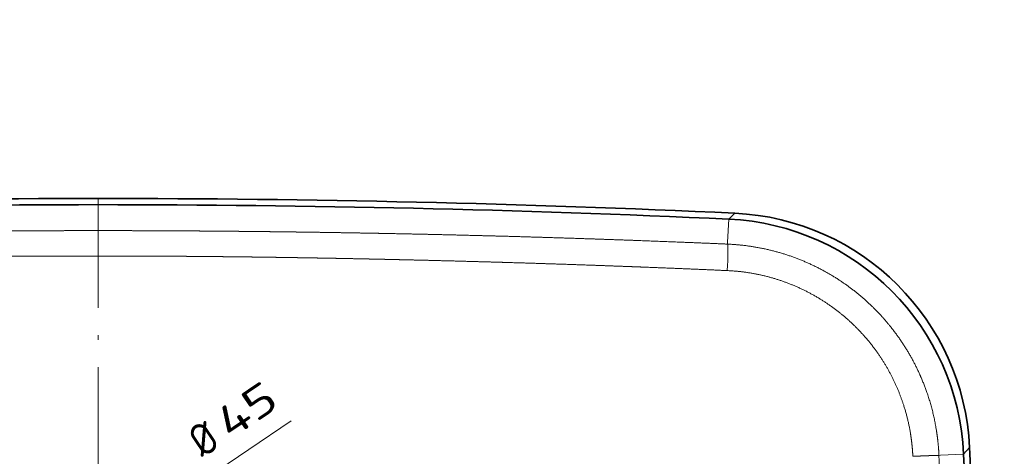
# Model space of a CAD drawing. Extents: x 15 to 360, y 35 to 262.
# Tile 3 of 5: x 123 to 231, y 101 to 149. Entities that reach past the tile are written whole.
import ezdxf
from ezdxf.enums import TextEntityAlignment as Align

# ---------------------------------------------------------------- set-up
doc = ezdxf.new("R2010")
doc.units = 0
doc.linetypes.add('DASHDOT', pattern=[18.5, 12, -3, 0.5, -3])
doc.layers.get('0').update_dxf_attribs({"lineweight": 13})
doc.styles.get("Standard").update_dxf_attribs({"font": 'isocp.shx'})
doc.dimstyles.get("Standard").update_dxf_attribs({"dimtxt": 2.5, "dimasz": 2.5, "dimexe": 1.25, "dimexo": 0.625, "dimtad": 1, "dimcen": 2.5, "dimadec": 0, "dimazin": 0, "dimtfac": 1, "dimtmove": 0, "dimatfit": 0, "dimfxl": 0, "dimarcsym": 0})

# ---------------------------------------------------------------- blocks, each defined once
blk = doc.blocks.new('*D')
at = {"color": 7, "lineweight": 13}
for p, q in [((129.87, 218.49), (20.42, 218.49)), ((22.42, 192.48), (22.42, 218.49)), ((129.87, 192.48), (20.42, 192.48)), ((129.87, 129), (19.01, 129)), ((21.01, 51.64), (21.01, 129)), ((329.42, 91.77), (329.42, 112.35)), ((128.17, 87.82), (153, 104.63)), ((36.19, 88.32), (36.19, 35.36)), ((226.87, 88.32), (226.87, 35.36)), ((129.87, 51.64), (19.01, 51.64)), ((36.19, 37.36), (226.87, 37.36))]:
    blk.add_line(p, q, dxfattribs=at)
for points in [[(22.94, 216.56), (22.42, 218.49), (21.9, 216.56)], [(21.9, 194.42), (22.42, 192.48), (22.94, 194.42)], [(21.53, 127.07), (21.01, 129), (20.5, 127.07)], [(329.93, 110.42), (329.42, 112.35), (328.9, 110.42)], [(134.26, 91.31), (135.57, 92.82), (133.68, 92.17)], [(328.9, 93.7), (329.42, 91.77), (329.93, 93.7)], [(129.48, 89.33), (128.17, 87.82), (130.06, 88.47)], [(20.5, 53.57), (21.01, 51.64), (21.53, 53.57)], [(38.12, 37.87), (36.19, 37.36), (38.12, 36.84)], [(224.94, 36.84), (226.87, 37.36), (224.94, 37.87)]]:
    blk.add_lwpolyline(points, dxfattribs=at)
for s, rotation, p, p2 in [('130', 90, (20.42, 200.23), (20.42, 210.74)), ('45', 34.0974, (146.28, 102.49), (151.88, 106.28)), ('100', 90, (327.42, 96.81), (327.42, 107.31)), ('%%c', 34.0974, (143.32, 100.49), (145.45, 101.93)), ('380', 90, (19.01, 85.07), (19.01, 95.58))]:
    blk.add_text(s, height=3.5, rotation=rotation, dxfattribs=at).set_placement(p, p2, align=Align.FIT)
blk.add_text('950', height=3.5, dxfattribs=at).set_placement((126.28, 39.36), (136.79, 39.36), align=Align.FIT)
blk = doc.blocks.new('BLOCK19')
at = {"color": 7, "lineweight": 13, "ltscale": 0.116152}
blk.add_line((345.19, 182.08), (348.5, 185.33), dxfattribs=at)
at = {"color": 7, "lineweight": 13, "ltscale": 0.315551}
for p, q in [((344.61, 169.47), (345.19, 182.08)), ((461.21, 52.67), (473.82, 53.23))]:
    blk.add_line(p, q, dxfattribs=at)
at = {"color": 7, "lineweight": 13, "ltscale": 0.027073}
blk.add_line((344.61, 169.47), (344.56, 168.39), dxfattribs=at)
at = {"color": 7, "lineweight": 13, "ltscale": 0.121983}
blk.add_line((473.82, 53.23), (477.06, 56.88), dxfattribs=at)
at = {"color": 7, "lineweight": 13, "ltscale": 0.022699}
blk.add_line((461.21, 52.67), (460.31, 52.63), dxfattribs=at)
at = {"color": 7, "lineweight": 35}
for centre, radius, start, end in [((0.08, -7337.79), 7531.2, 90.000646, 92.652937), ((0.08, -7337.67), 7527.67, 90.000629, 92.628902), ((-0.08, -7337.79), 7531.2, 87.347063, 89.999354), ((-0.08, -7337.67), 7527.67, 87.371098, 89.999371), ((-728.97, 0), 1207.37, 357.29986, 2.70014), ((-728.89, 0), 1203.89, 357.46581, 2.53419)]:
    blk.add_arc(centre, radius, start, end, dxfattribs=at)
at = {"color": 7, "lineweight": 13}
blk.add_arc((-741.55, -0.01), 1203.01, 0.00061, 2.50815, dxfattribs=at)
at = {"color": 7, "lineweight": 35}
for centre, major_axis, ratio, start_param, end_param in [((342.17, 50.43), (-95.41, -95.63), 0.999368, 2.402423, 3.879204), ((338.91, 47.18), (95.6, 95.44), 0.999372, 5.543129, 7.023226)]:
    blk.add_ellipse(centre, major_axis=major_axis, ratio=ratio, start_param=start_param, end_param=end_param, dxfattribs=at)
at = {"color": 7, "lineweight": 13}
blk.add_ellipse((343.87, 153.44), major_axis=(-0.65, -14.99), ratio=0.036416, start_param=1.601104, end_param=3.067808, dxfattribs=at)
for points, knots in [([(-344.56, 168.39), (-336.12, 168.75), (-327.66, 169.11), (-319.12, 169.45), (-306.43, 169.95), (-293.7, 170.42), (-289.63, 170.57), (-281.12, 170.87), (-272.59, 171.16), (-268.49, 171.3), (-258.06, 171.64), (-247.6, 171.97), (-241.45, 172.16), (-232.16, 172.43), (-222.85, 172.69), (-219.94, 172.77), (-213.7, 172.93), (-207.47, 173.09), (-204.37, 173.17), (-194.23, 173.42), (-184.1, 173.66), (-177.11, 173.82), (-168.29, 174), (-159.48, 174.18), (-157.72, 174.21), (-155.32, 174.26), (-152.93, 174.3), (-152.54, 174.31), (-151.31, 174.33), (-150.09, 174.35), (-149.5, 174.36), (-148.4, 174.38), (-147.3, 174.4), (-146.43, 174.42), (-142.88, 174.48), (-139.33, 174.55), (-136.29, 174.6), (-131.39, 174.68), (-126.49, 174.76), (-124.63, 174.79), (-120.87, 174.84), (-117.12, 174.9), (-115.23, 174.92), (-112.95, 174.96), (-110.68, 174.99), (-110.36, 174.99), (-109.59, 175), (-108.82, 175.01), (-108.44, 175.02), (-107.79, 175.03), (-107.14, 175.04), (-106.37, 175.05), (-102.11, 175.1), (-97.86, 175.16), (-93.89, 175.2), (-89.28, 175.26), (-84.68, 175.31), (-84.37, 175.31), (-83.45, 175.32), (-82.53, 175.33), (-82.24, 175.33), (-81.68, 175.34), (-81.13, 175.34), (-80.81, 175.35), (-79.97, 175.36), (-79.14, 175.36), (-78.57, 175.37), (-76.5, 175.39), (-74.43, 175.41), (-72.73, 175.43), (-68.13, 175.47), (-63.52, 175.51), (-60.42, 175.53), (-57.11, 175.56), (-53.81, 175.58), (-53.66, 175.58), (-53.27, 175.59), (-52.88, 175.59), (-52.69, 175.59), (-52.31, 175.59), (-51.93, 175.59), (-51.74, 175.6), (-51.38, 175.6), (-51.02, 175.6), (-50.72, 175.6), (-49.78, 175.61), (-48.85, 175.62), (-48.07, 175.62), (-46.27, 175.63), (-44.46, 175.64), (-43.52, 175.65), (-41.46, 175.66), (-39.39, 175.67), (-38.36, 175.68), (-35.8, 175.69), (-33.24, 175.7), (-31.97, 175.71), (-29.07, 175.72), (-26.17, 175.73), (-24.25, 175.74), (-18.93, 175.75), (-13.6, 175.76), (-9.64, 175.77), (-5.32, 175.78), (-1, 175.78), (-0.67, 175.78), (-0.34, 175.78), (0, 175.78)], [0, 0, 0, 0, 0, 0, 69.638748, 69.638748, 69.638748, 104.130387, 104.130387, 104.130387, 139.168029, 139.168029, 139.168029, 189.050598, 189.050598, 189.050598, 214.386831, 214.386831, 214.386831, 239.359577, 239.359577, 239.359577, 296.122466, 296.122466, 296.122466, 310.305192, 310.305192, 310.305192, 315.424415, 315.424415, 315.424415, 320.151997, 320.151997, 320.151997, 324.293971, 324.293971, 324.293971, 348.861872, 348.861872, 348.861872, 363.974621, 363.974621, 363.974621, 379.323172, 379.323172, 379.323172, 382.499647, 382.499647, 382.499647, 385.569364, 385.569364, 385.569364, 387.829005, 387.829005, 387.829005, 420.451166, 420.451166, 420.451166, 425.640864, 425.640864, 425.640864, 427.971018, 427.971018, 427.971018, 430.218823, 430.218823, 430.218823, 434.879102, 434.879102, 434.879102, 447.3796, 447.3796, 447.3796, 473.045911, 473.045911, 473.045911, 474.727559, 474.727559, 474.727559, 476.331732, 476.331732, 476.331732, 477.93589, 477.93589, 477.93589, 479.314554, 479.314554, 479.314554, 485.731145, 485.731145, 485.731145, 494.354962, 494.354962, 494.354962, 502.824265, 502.824265, 502.824265, 515.494724, 515.494724, 515.494724, 526.811362, 526.811362, 526.811362, 559.484234, 559.484234, 559.484234, 562.227848, 562.227848, 562.227848, 562.227848, 562.227848, 562.227848]), ([(344.56, 168.39), (336.12, 168.75), (327.66, 169.11), (319.12, 169.45), (306.43, 169.95), (293.7, 170.42), (289.63, 170.57), (281.12, 170.87), (272.59, 171.16), (268.49, 171.3), (258.06, 171.64), (247.6, 171.97), (241.45, 172.16), (232.16, 172.43), (222.85, 172.69), (219.94, 172.77), (213.7, 172.93), (207.47, 173.09), (204.37, 173.17), (194.23, 173.42), (184.1, 173.66), (177.11, 173.82), (168.29, 174), (159.48, 174.18), (157.72, 174.21), (155.32, 174.26), (152.93, 174.3), (152.54, 174.31), (151.31, 174.33), (150.09, 174.35), (149.5, 174.36), (148.4, 174.38), (147.3, 174.4), (146.43, 174.42), (142.88, 174.48), (139.33, 174.55), (136.29, 174.6), (131.39, 174.68), (126.49, 174.76), (124.63, 174.79), (120.87, 174.84), (117.12, 174.9), (115.23, 174.92), (112.95, 174.96), (110.68, 174.99), (110.36, 174.99), (109.59, 175), (108.82, 175.01), (108.44, 175.02), (107.79, 175.03), (107.14, 175.04), (106.37, 175.05), (102.11, 175.1), (97.86, 175.16), (93.89, 175.2), (89.28, 175.26), (84.68, 175.31), (84.37, 175.31), (83.45, 175.32), (82.53, 175.33), (82.24, 175.33), (81.68, 175.34), (81.13, 175.34), (80.81, 175.35), (79.97, 175.36), (79.14, 175.36), (78.57, 175.37), (76.5, 175.39), (74.43, 175.41), (72.73, 175.43), (68.13, 175.47), (63.52, 175.51), (60.42, 175.53), (57.11, 175.56), (53.81, 175.58), (53.66, 175.58), (53.27, 175.59), (52.88, 175.59), (52.69, 175.59), (52.31, 175.59), (51.93, 175.59), (51.74, 175.6), (51.38, 175.6), (51.02, 175.6), (50.72, 175.6), (49.78, 175.61), (48.85, 175.62), (48.07, 175.62), (46.27, 175.63), (44.46, 175.64), (43.52, 175.65), (41.46, 175.66), (39.39, 175.67), (38.36, 175.68), (35.8, 175.69), (33.24, 175.7), (31.97, 175.71), (29.07, 175.72), (26.17, 175.73), (24.25, 175.74), (18.93, 175.75), (13.6, 175.76), (9.64, 175.77), (5.32, 175.78), (1, 175.78), (0.67, 175.78), (0.34, 175.78), (0, 175.78)], [0, 0, 0, 0, 0, 0, 69.638748, 69.638748, 69.638748, 104.130387, 104.130387, 104.130387, 139.168029, 139.168029, 139.168029, 189.050598, 189.050598, 189.050598, 214.386831, 214.386831, 214.386831, 239.359577, 239.359577, 239.359577, 296.122466, 296.122466, 296.122466, 310.305192, 310.305192, 310.305192, 315.424415, 315.424415, 315.424415, 320.151997, 320.151997, 320.151997, 324.293971, 324.293971, 324.293971, 348.861872, 348.861872, 348.861872, 363.974621, 363.974621, 363.974621, 379.323172, 379.323172, 379.323172, 382.499647, 382.499647, 382.499647, 385.569364, 385.569364, 385.569364, 387.829005, 387.829005, 387.829005, 420.451166, 420.451166, 420.451166, 425.640864, 425.640864, 425.640864, 427.971018, 427.971018, 427.971018, 430.218823, 430.218823, 430.218823, 434.879102, 434.879102, 434.879102, 447.3796, 447.3796, 447.3796, 473.045911, 473.045911, 473.045911, 474.727559, 474.727559, 474.727559, 476.331732, 476.331732, 476.331732, 477.93589, 477.93589, 477.93589, 479.314554, 479.314554, 479.314554, 485.731145, 485.731145, 485.731145, 494.354962, 494.354962, 494.354962, 502.824265, 502.824265, 502.824265, 515.494724, 515.494724, 515.494724, 526.811362, 526.811362, 526.811362, 559.484234, 559.484234, 559.484234, 562.227848, 562.227848, 562.227848, 562.227848, 562.227848, 562.227848]), ([(344.56, 168.39), (352.97, 168.02), (361.44, 166.92), (369.9, 165.06), (385.63, 160.06), (400.51, 152.34), (407.25, 148.11), (419.37, 139.04), (430, 128.13), (434.64, 122.59), (443.91, 109.7), (450.98, 95.43), (454.12, 87.33), (457.13, 76.92), (458.96, 66.31), (459.27, 64.17), (459.73, 60.59), (460.05, 56.99), (460.16, 55.54), (460.24, 54.09), (460.31, 52.63)], [0, 0, 0, 0, 0, 0, 68.130065, 68.130065, 68.130065, 128.744705, 128.744705, 128.744705, 183.064509, 183.064509, 183.064509, 248.002038, 248.002038, 248.002038, 264.270498, 264.270498, 264.270498, 275.271452, 275.271452, 275.271452, 275.271452, 275.271452, 275.271452]), ([(-344.44, 153.87), (-335.93, 154.25), (-327.41, 154.62), (-318.62, 154.98), (-307.98, 155.41), (-297.32, 155.83), (-295.23, 155.91), (-291.05, 156.06), (-286.87, 156.22), (-284.78, 156.3), (-278.4, 156.53), (-272.02, 156.76), (-267.89, 156.91), (-257.49, 157.26), (-247.08, 157.61), (-240.96, 157.8), (-231.72, 158.09), (-222.46, 158.36), (-219.56, 158.45), (-213.34, 158.63), (-207.12, 158.8), (-204.1, 158.88), (-195.76, 159.11), (-187.41, 159.33), (-182.05, 159.46), (-175.07, 159.63), (-168.08, 159.79), (-166.2, 159.83), (-162.7, 159.91), (-159.21, 159.99), (-157.45, 160.03), (-155.08, 160.08), (-152.72, 160.13), (-152.21, 160.14), (-151.01, 160.17), (-149.82, 160.19), (-149.23, 160.21), (-147.99, 160.23), (-146.76, 160.26), (-146.43, 160.27), (-144.61, 160.3), (-142.79, 160.34), (-141.62, 160.36), (-138.53, 160.43), (-135.45, 160.49), (-133.53, 160.52), (-129.7, 160.6), (-125.87, 160.67), (-123.95, 160.7), (-120.31, 160.77), (-116.67, 160.83), (-114.95, 160.86), (-113.03, 160.89), (-111.12, 160.92), (-110.93, 160.93), (-110.36, 160.93), (-109.78, 160.94), (-109.4, 160.95), (-108.61, 160.96), (-107.83, 160.98), (-107.53, 160.98), (-102.9, 161.05), (-98.3, 161.12), (-94.06, 161.19), (-89.38, 161.25), (-84.73, 161.31), (-84.43, 161.32), (-83.54, 161.33), (-82.65, 161.34), (-82.22, 161.34), (-81.58, 161.35), (-80.95, 161.36), (-80.73, 161.36), (-80.31, 161.37), (-79.89, 161.37), (-79.68, 161.38), (-77.77, 161.4), (-75.88, 161.42), (-74.19, 161.44), (-69.51, 161.49), (-64.82, 161.54), (-61.82, 161.57), (-58.52, 161.6), (-55.22, 161.63), (-54.92, 161.63), (-54.3, 161.64), (-53.68, 161.64), (-53.46, 161.65), (-52.85, 161.65), (-52.25, 161.66), (-51.95, 161.66), (-51.4, 161.66), (-50.85, 161.67), (-50.38, 161.67), (-49.53, 161.68), (-48.67, 161.68), (-48.08, 161.69), (-46.15, 161.7), (-44.23, 161.72), (-43.04, 161.72), (-40.4, 161.74), (-37.75, 161.76), (-36.44, 161.76), (-32.88, 161.78), (-29.33, 161.8), (-27.01, 161.81), (-20.59, 161.83), (-14.16, 161.85), (-9.96, 161.86), (-5.44, 161.86), (-0.91, 161.86), (-0.61, 161.86), (-0.3, 161.86), (0, 161.86)], [0, 0, 0, 0, 0, 0, 70.224112, 70.224112, 70.224112, 87.329416, 87.329416, 87.329416, 104.43472, 104.43472, 104.43472, 139.42506, 139.42506, 139.42506, 189.057427, 189.057427, 189.057427, 214.259573, 214.259573, 214.259573, 239.255563, 239.255563, 239.255563, 281.584857, 281.584857, 281.584857, 295.494504, 295.494504, 295.494504, 309.679148, 309.679148, 309.679148, 314.570756, 314.570756, 314.570756, 319.298977, 319.298977, 319.298977, 324.54879, 324.54879, 324.54879, 334.005224, 334.005224, 334.005224, 349.515731, 349.515731, 349.515731, 365.026238, 365.026238, 365.026238, 379.034838, 379.034838, 379.034838, 380.591352, 380.591352, 380.591352, 383.704379, 383.704379, 383.704379, 386.978423, 386.978423, 386.978423, 421.495744, 421.495744, 421.495744, 425.259753, 425.259753, 425.259753, 428.755563, 428.755563, 428.755563, 430.503468, 430.503468, 430.503468, 432.251373, 432.251373, 432.251373, 446.234499, 446.234499, 446.234499, 471.065494, 471.065494, 471.065494, 473.54861, 473.54861, 473.54861, 476.1938, 476.1938, 476.1938, 478.676935, 478.676935, 478.676935, 480.808084, 480.808084, 480.808084, 485.774301, 485.774301, 485.774301, 496.836873, 496.836873, 496.836873, 507.658624, 507.658624, 507.658624, 526.174033, 526.174033, 526.174033, 560.85153, 560.85153, 560.85153, 563.345691, 563.345691, 563.345691, 563.345691, 563.345691, 563.345691]), ([(344.44, 153.87), (335.93, 154.25), (327.41, 154.62), (318.62, 154.98), (307.98, 155.41), (297.32, 155.83), (295.23, 155.91), (291.05, 156.06), (286.87, 156.22), (284.78, 156.3), (278.4, 156.53), (272.02, 156.76), (267.89, 156.91), (257.49, 157.26), (247.08, 157.61), (240.96, 157.8), (231.72, 158.09), (222.46, 158.36), (219.56, 158.45), (213.34, 158.63), (207.12, 158.8), (204.1, 158.88), (195.76, 159.11), (187.41, 159.33), (182.05, 159.46), (175.07, 159.63), (168.08, 159.79), (166.2, 159.83), (162.7, 159.91), (159.21, 159.99), (157.45, 160.03), (155.08, 160.08), (152.72, 160.13), (152.21, 160.14), (151.01, 160.17), (149.82, 160.19), (149.23, 160.21), (147.99, 160.23), (146.76, 160.26), (146.43, 160.27), (144.61, 160.3), (142.79, 160.34), (141.62, 160.36), (138.53, 160.43), (135.45, 160.49), (133.53, 160.52), (129.7, 160.6), (125.87, 160.67), (123.95, 160.7), (120.31, 160.77), (116.67, 160.83), (114.95, 160.86), (113.03, 160.89), (111.12, 160.92), (110.93, 160.93), (110.36, 160.93), (109.78, 160.94), (109.4, 160.95), (108.61, 160.96), (107.83, 160.98), (107.53, 160.98), (102.9, 161.05), (98.3, 161.12), (94.06, 161.19), (89.38, 161.25), (84.73, 161.31), (84.43, 161.32), (83.54, 161.33), (82.65, 161.34), (82.22, 161.34), (81.58, 161.35), (80.95, 161.36), (80.73, 161.36), (80.31, 161.37), (79.89, 161.37), (79.68, 161.38), (77.77, 161.4), (75.88, 161.42), (74.19, 161.44), (69.51, 161.49), (64.82, 161.54), (61.82, 161.57), (58.52, 161.6), (55.22, 161.63), (54.92, 161.63), (54.3, 161.64), (53.68, 161.64), (53.46, 161.65), (52.85, 161.65), (52.25, 161.66), (51.95, 161.66), (51.4, 161.66), (50.85, 161.67), (50.38, 161.67), (49.53, 161.68), (48.67, 161.68), (48.08, 161.69), (46.15, 161.7), (44.23, 161.72), (43.04, 161.72), (40.4, 161.74), (37.75, 161.76), (36.44, 161.76), (32.88, 161.78), (29.33, 161.8), (27.01, 161.81), (20.59, 161.83), (14.16, 161.85), (9.96, 161.86), (5.44, 161.86), (0.91, 161.86), (0.61, 161.86), (0.3, 161.86), (0, 161.86)], [0, 0, 0, 0, 0, 0, 70.224112, 70.224112, 70.224112, 87.329416, 87.329416, 87.329416, 104.43472, 104.43472, 104.43472, 139.42506, 139.42506, 139.42506, 189.057427, 189.057427, 189.057427, 214.259573, 214.259573, 214.259573, 239.255563, 239.255563, 239.255563, 281.584857, 281.584857, 281.584857, 295.494504, 295.494504, 295.494504, 309.679148, 309.679148, 309.679148, 314.570756, 314.570756, 314.570756, 319.298977, 319.298977, 319.298977, 324.54879, 324.54879, 324.54879, 334.005224, 334.005224, 334.005224, 349.515731, 349.515731, 349.515731, 365.026238, 365.026238, 365.026238, 379.034838, 379.034838, 379.034838, 380.591352, 380.591352, 380.591352, 383.704379, 383.704379, 383.704379, 386.978423, 386.978423, 386.978423, 421.495744, 421.495744, 421.495744, 425.259753, 425.259753, 425.259753, 428.755563, 428.755563, 428.755563, 430.503468, 430.503468, 430.503468, 432.251373, 432.251373, 432.251373, 446.234499, 446.234499, 446.234499, 471.065494, 471.065494, 471.065494, 473.54861, 473.54861, 473.54861, 476.1938, 476.1938, 476.1938, 478.676935, 478.676935, 478.676935, 480.808084, 480.808084, 480.808084, 485.774301, 485.774301, 485.774301, 496.836873, 496.836873, 496.836873, 507.658624, 507.658624, 507.658624, 526.174033, 526.174033, 526.174033, 560.85153, 560.85153, 560.85153, 563.345691, 563.345691, 563.345691, 563.345691, 563.345691, 563.345691]), ([(344.44, 153.87), (352.28, 153.53), (360.2, 152.45), (368.1, 150.61), (382.14, 145.86), (395.34, 138.63), (401.01, 134.92), (412.2, 126.22), (421.9, 115.71), (426.46, 109.79), (433.77, 98.37), (439.19, 85.94), (441.23, 80.19), (443.38, 72.36), (444.78, 64.4), (445.08, 62.4), (445.5, 59.14), (445.79, 55.87), (445.88, 54.61), (445.95, 53.35), (446.01, 52.09)], [0, 0, 0, 0, 0, 0, 69.183517, 69.183517, 69.183517, 124.986024, 124.986024, 124.986024, 185.439706, 185.439706, 185.439706, 234.744852, 234.744852, 234.744852, 251.217529, 251.217529, 251.217529, 261.508131, 261.508131, 261.508131, 261.508131, 261.508131, 261.508131]), ([(460.31, 52.63), (460.25, 52.63), (460.14, 52.63), (459.99, 52.63), (459.43, 52.62), (458.6, 52.6), (457.98, 52.57), (456.11, 52.51), (453.95, 52.42), (452.52, 52.37), (450.35, 52.28), (448.14, 52.18), (447.43, 52.15), (446.72, 52.12), (446.01, 52.09)], [0, 0, 0, 0, 0, 0, 2.698997, 2.698997, 2.698997, 7.761125, 7.761125, 7.761125, 16.966053, 16.966053, 16.966053, 21.293596, 21.293596, 21.293596, 21.293596, 21.293596, 21.293596])]:
    blk.add_open_spline(points, degree=5, knots=knots, dxfattribs=at)

msp = doc.modelspace()

# ---------------------------------------------------------------- linework, layer by layer
at = {"color": 7, "linetype": 'DASHDOT', "lineweight": 13}
msp.add_line((131.8716, 129.0019), (131.8716, 51.6401), dxfattribs=at)

# ---------------------------------------------------------------- block references
at = {"lineweight": 0, "xscale": 0.2, "yscale": 0.2, "zscale": 0.2}
msp.add_blockref('BLOCK19', (131.8716, 90.321), dxfattribs=at)

# ---------------------------------------------------------------- dimensions: what is measured, and where the dimension line sits
at = {"color": 0, "lineweight": 0}
for base, p1, p2, angle, text, middle, dimtype in [((329.4159, 91.7672), (359.5102, 112.3516), (329.429, 91.7672), 269.998569, '100', (329.4159, 102.0594), 160), ((226.8716, 37.3551), (36.1908, 90.321), (226.8716, 90.321), 0, '950', (131.5312, 37.3551), 161), ((21.0126, 129.0019), (131.8716, 51.6401), (131.8716, 129.0019), 89.999523, '380', (21.0126, 90.321), 160)]:
    dim = msp.add_linear_dim(base=base, p1=p1, p2=p2, angle=angle, text=text, dimstyle='Standard', override={"dimlfac": 5}, dxfattribs=at)
    dim.commit()
    dim.dimension.update_dxf_attribs({"geometry": '*D', "text_midpoint": middle, "dimtype": dimtype})
dim = msp.add_diameter_dim_2p(p1=(128.1742, 87.8179), p2=(135.569, 92.8241), dimstyle='Standard', override={"dimlfac": 5}, dxfattribs=at)
dim.commit()
dim.dimension.update_dxf_attribs({"geometry": '*D', "text_midpoint": (148.7234, 101.7295), "dimtype": 163})
dim = msp.add_linear_dim(base=(22.4211, 192.4838), p1=(131.8716, 218.4905), p2=(131.8716, 192.4838), angle=269.998569, dimstyle='Standard', override={"dimlfac": 5}, dxfattribs=at)
dim.commit()
dim.dimension.update_dxf_attribs({"geometry": '*D', "text_midpoint": (22.4211, 205.4872), "dimtype": 160})

doc.saveas('drawing.dxf')
